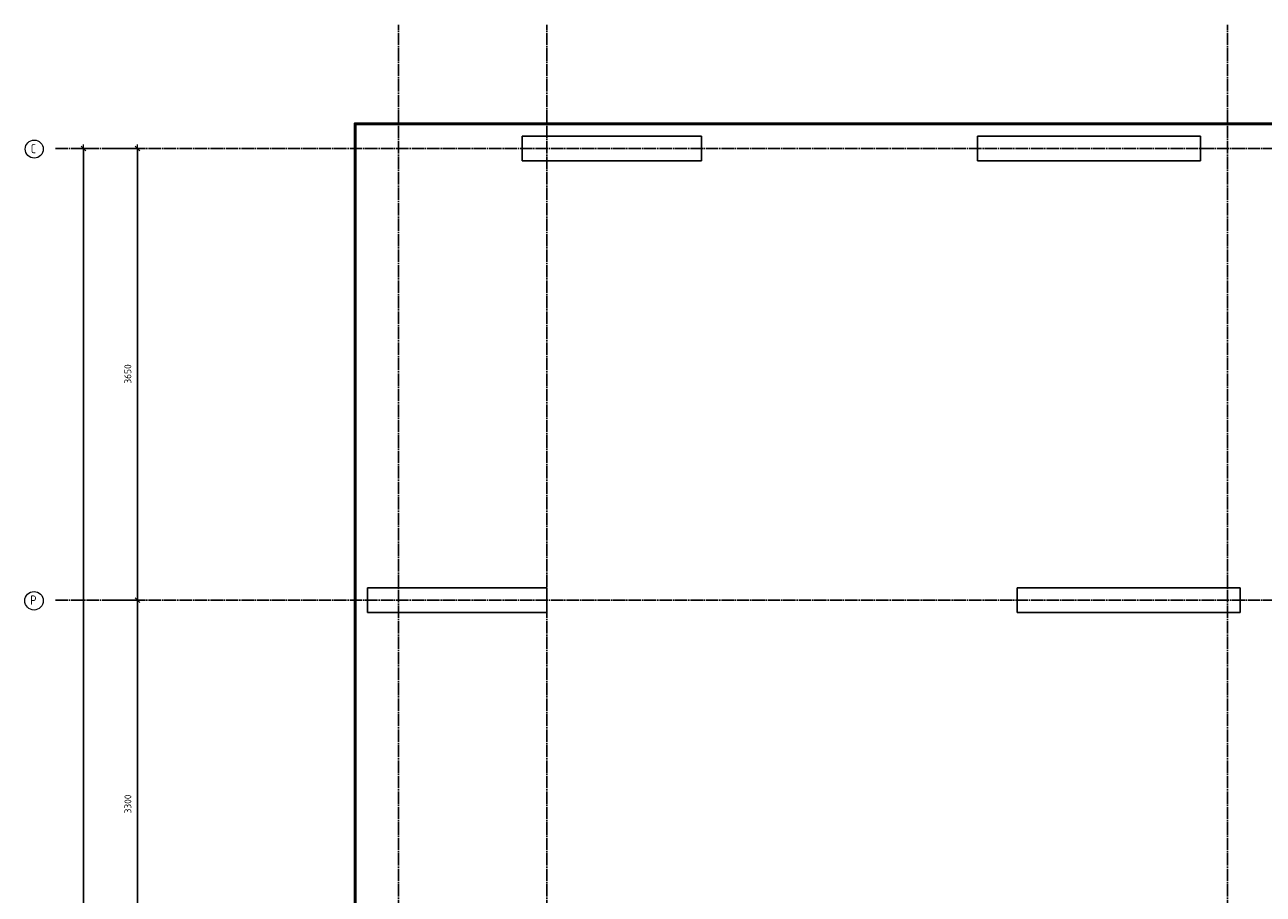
# Model space of a CAD drawing. Header units: millimetres. Extents: x -3026 to 47325, y -2839 to 55854.
# Tile 34 of 130: x -3019 to 6987, y 40464 to 47490. Entities that reach past the tile are written whole.
import ezdxf

# ---------------------------------------------------------------- set-up
doc = ezdxf.new("R2010")
doc.units = ezdxf.units.MM
doc.header["$PDMODE"] = 65
doc.linetypes.add('______11', pattern=[125, 100, -12.5, 0, -12.5])
doc.linetypes.add('______5', pattern=[275, 200, -25, 25, -25])
doc.layers.add('Standard', color=7, linetype='Continuous', lineweight=25)
doc.layers.add('Размерная линия_ общее', color=7, linetype='Continuous', lineweight=13)
doc.layers.add('Осевая линия_ общее', color=7, linetype='______5', lineweight=13, true_color=0xa0a0a0)
doc.styles.add('ISOCPEUR', font='ISOCPEUR')
doc.dimstyles.new('DIMSTYLE_3', dxfattribs={"dimtxt": 55, "dimasz": 62.5, "dimexe": 0, "dimexo": 0, "dimgap": 27.5, "dimtad": 2, "dimdec": 0, "dimrnd": 5, "dimzin": 12, "dimdsep": 46, "dimtxsty": 'ISOCPEUR', "dimblk1": 'ALL_ML_STRICH', "dimblk2": 'ALL_ML_STRICH', "dimsah": 1, "dimcen": 0, "dimclrd": 7, "dimclre": 256, "dimclrt": 7, "dimadec": 0, "dimazin": 0, "dimtfac": 1, "dimtdec": 0, "dimtix": 1, "dimtmove": 2, "dimatfit": 3, "dimfxl": 0, "dimtzin": 0, "dimlwd": 0, "dimlwe": -3, "dimarcsym": 0})

# ---------------------------------------------------------------- blocks, each defined once
blk = doc.blocks.new('ALL_ML_STRICH')
at = {"color": 0, "linetype": 'ByBlock', "lineweight": -2}
for p, q in [((-1, 0), (0.5, 0)), ((-0.3, -0.3), (0.3, 0.3)), ((0, -0.5), (0, 0.5))]:
    blk.add_line(p, q, dxfattribs=at)
blk = doc.blocks.new('*D239')
at = {"layer": 'DEFPOINTS', "color": 7, "linetype": 'Continuous', "lineweight": 13, "transparency": 33554687}
for p in [(-2418, 46490), (-2783, 0), (-2544, 0)]:
    blk.add_point(p, dxfattribs=at)
at = {"layer": 'Размерная линия_ общее', "color": 253, "linetype": 'Continuous', "lineweight": -2, "true_color": 0xa0a0a0, "transparency": 33554687}
for p, q in [((-2438, 46490), (-2544, 46490)), ((-2763, 0), (-2544, 0))]:
    blk.add_line(p, q, dxfattribs=at)
at = {"layer": 'Размерная линия_ общее', "color": 7, "linetype": 'Continuous', "lineweight": -2, "transparency": 33554687}
blk.add_line((-2544, 0), (-2544, 46490), dxfattribs=at)
at = {"layer": 'Размерная линия_ общее', "color": 7, "linetype": 'Continuous', "lineweight": 13, "transparency": 33554687, "xscale": 62.5, "yscale": 62.5, "zscale": 62.5}
for p, rotation in [((-2544, 46490), 90), ((-2544, 0), 270)]:
    blk.add_blockref('ALL_ML_STRICH', p, dxfattribs=dict(at, rotation=rotation))
at = {"layer": 'Размерная линия_ общее', "color": 7, "linetype": 'Continuous', "lineweight": 13, "transparency": 33554687, "insert": (-2622, 23242), "char_height": 55, "width": 275, "attachment_point": 5, "rotation": 90, "style": 'ISOCPEUR'}
blk.add_mtext('\\A1;{46490}', dxfattribs=at)
blk = doc.blocks.new('*D252')
at = {"layer": 'DEFPOINTS', "color": 7, "linetype": 'Continuous', "lineweight": 13, "transparency": 33554687}
for p in [(-2424, 42840), (-2424, 39540), (-2109, 39540)]:
    blk.add_point(p, dxfattribs=at)
at = {"layer": 'Размерная линия_ общее', "color": 253, "linetype": 'Continuous', "lineweight": -2, "true_color": 0xa0a0a0, "transparency": 33554687}
for p, q in [((-2324, 42840), (-2109, 42840)), ((-2324, 39540), (-2109, 39540))]:
    blk.add_line(p, q, dxfattribs=at)
at = {"layer": 'Размерная линия_ общее', "color": 7, "linetype": 'Continuous', "lineweight": -2, "transparency": 33554687}
blk.add_line((-2109, 39540), (-2109, 42840), dxfattribs=at)
at = {"layer": 'Размерная линия_ общее', "color": 7, "linetype": 'Continuous', "lineweight": 13, "transparency": 33554687, "xscale": 62.5, "yscale": 62.5, "zscale": 62.5}
for p, rotation in [((-2109, 42840), 90), ((-2109, 39540), 270)]:
    blk.add_blockref('ALL_ML_STRICH', p, dxfattribs=dict(at, rotation=rotation))
at = {"layer": 'Размерная линия_ общее', "color": 7, "linetype": 'Continuous', "lineweight": 13, "transparency": 33554687, "insert": (-2186, 41193), "char_height": 55, "width": 220, "attachment_point": 5, "rotation": 90, "style": 'ISOCPEUR'}
blk.add_mtext('\\A1;{3300}', dxfattribs=at)
blk = doc.blocks.new('*D253')
at = {"layer": 'DEFPOINTS', "color": 7, "linetype": 'Continuous', "lineweight": 13, "transparency": 33554687}
for p in [(-2424, 46490), (-2424, 42840), (-2109, 42840)]:
    blk.add_point(p, dxfattribs=at)
at = {"layer": 'Размерная линия_ общее', "color": 253, "linetype": 'Continuous', "lineweight": -2, "true_color": 0xa0a0a0, "transparency": 33554687}
for p, q in [((-2324, 46490), (-2109, 46490)), ((-2324, 42840), (-2109, 42840))]:
    blk.add_line(p, q, dxfattribs=at)
at = {"layer": 'Размерная линия_ общее', "color": 7, "linetype": 'Continuous', "lineweight": -2, "transparency": 33554687}
blk.add_line((-2109, 42840), (-2109, 46490), dxfattribs=at)
at = {"layer": 'Размерная линия_ общее', "color": 7, "linetype": 'Continuous', "lineweight": 13, "transparency": 33554687, "xscale": 62.5, "yscale": 62.5, "zscale": 62.5}
for p, rotation in [((-2109, 46490), 90), ((-2109, 42840), 270)]:
    blk.add_blockref('ALL_ML_STRICH', p, dxfattribs=dict(at, rotation=rotation))
at = {"layer": 'Размерная линия_ общее', "color": 7, "linetype": 'Continuous', "lineweight": 13, "transparency": 33554687, "insert": (-2186, 44668), "char_height": 55, "width": 220, "attachment_point": 5, "rotation": 90, "style": 'ISOCPEUR'}
blk.add_mtext('\\A1;{3650}', dxfattribs=at)
blk = doc.blocks.new('СЛОЖНЫЙ_ОБЪЕКТ_0')
at = {"layer": 'Осевая линия_ общее', "color": 253, "linetype": '______11', "lineweight": -3, "true_color": 0xa0a0a0, "transparency": 33554687}
for p, q in [((0, -2590), (0, 47490)), ((1200, -2590), (1200, 47490)), ((6700, -2590), (6700, 47490)), ((-2770, 46490), (14210, 46490)), ((-2770, 42840), (14210, 42840))]:
    blk.add_line(p, q, dxfattribs=at)
at = {"layer": 'Осевая линия_ общее', "color": 7, "linetype": 'Continuous', "lineweight": 13, "transparency": 33554687}
for centre, radius in [((-2942, 46485), 73.1), ((-2944, 42835), 74.7)]:
    blk.add_circle(centre, radius, dxfattribs=at)
at = {"layer": 'Осевая линия_ общее', "color": 7, "linetype": 'Continuous', "lineweight": 13, "transparency": 33554687, "char_height": 75, "attachment_point": 7, "style": 'ISOCPEUR'}
for s, insert, width in [('\\W0.78;С', (-2968, 46452), 81.6), ('\\W0.80;Р', (-2974, 42803), 89.96)]:
    blk.add_mtext(s, dxfattribs=dict(at, insert=insert, width=width))

msp = doc.modelspace()

# ---------------------------------------------------------------- linework, layer by layer
at = {"color": 7, "linetype": 'Continuous', "lineweight": 25, "transparency": 33554687}
for p, q in [((-250, 42740), (-250, 42940)), ((-250, 42940), (1200, 42940)), ((1200, 42940), (1200, 42740)), ((1200, 42740), (-250, 42740))]:
    msp.add_line(p, q, dxfattribs=at)
at = {"layer": 'Standard', "color": 7, "linetype": 'Continuous', "lineweight": 25, "transparency": 33554687}
for p, q in [((1000, 46390), (1000, 46590)), ((1000, 46590), (2450, 46590)), ((2450, 46590), (2450, 46390)), ((4680, 46390), (4680, 46590)), ((4680, 46590), (6480, 46590)), ((6480, 46590), (6480, 46390)), ((2450, 46390), (1000, 46390)), ((6480, 46390), (4680, 46390)), ((5000, 42740), (5000, 42940)), ((5000, 42940), (6800, 42940)), ((6800, 42940), (6800, 42740)), ((6800, 42740), (5000, 42740))]:
    msp.add_line(p, q, dxfattribs=at)
at = {"layer": 'Standard', "color": 7, "linetype": 'Continuous', "lineweight": 50, "transparency": 33554687}
msp.add_lwpolyline([(-350, -350.2), (25250, -350.2), (25250, 46690), (-350, 46690), (-350, -350.2)], dxfattribs=at)

# ---------------------------------------------------------------- block references
at = {"layer": 'Осевая линия_ общее', "color": 253, "linetype": '______11', "lineweight": -3, "true_color": 0xa0a0a0, "transparency": 33554687}
msp.add_blockref('СЛОЖНЫЙ_ОБЪЕКТ_0', (0, 0), dxfattribs=at)

# ---------------------------------------------------------------- dimensions: what is measured, and where the dimension line sits
at = {"layer": 'Размерная линия_ общее', "color": 7, "linetype": 'Continuous', "lineweight": 13, "transparency": 33554687}
for base, p1, p2, picture, middle in [((-2544.2, 46490), (-2763, 0), (-2437.8, 46490), '*D239', (-2621.7, 23242.2)), ((-2108.6, 46490), (-2323.8, 42840), (-2323.8, 46490), '*D253', (-2186.1, 44667.7)), ((-2108.6, 42840), (-2323.8, 39540), (-2323.8, 42840), '*D252', (-2186.1, 41192.7))]:
    dim = msp.add_linear_dim(base=base, p1=p1, p2=p2, angle=90, dimstyle='DIMSTYLE_3', override={"dimpost": '<>', "dimclrd": 7, "dimclre": 253, "dimclrt": 7, "dimlwd": 0, "dimlwe": 65533}, dxfattribs=at)
    dim.commit()
    dim.dimension.update_dxf_attribs({"geometry": picture, "text_midpoint": middle, "dimtype": 160})

doc.saveas('drawing.dxf')
